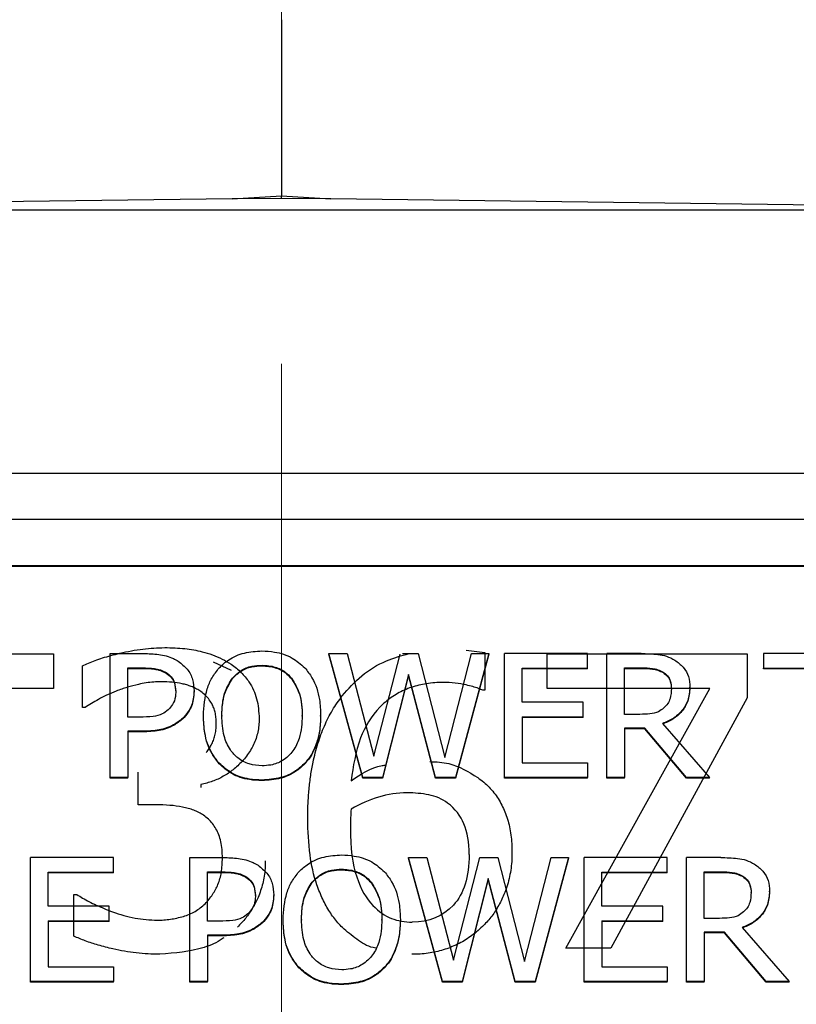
# Model space of a CAD drawing. Header units: inches. Extents: x 0.6 to 16.3, y 0.2 to 11.5.
# Tile 12 of 29: x 4.419 to 4.732, y 7.518 to 7.914. Entities that reach past the tile are written whole.
import ezdxf

# ---------------------------------------------------------------- set-up
doc = ezdxf.new("R2010")
doc.units = ezdxf.units.IN
doc.header["$MEASUREMENT"] = 0
doc.linetypes.add('CENTERX2', pattern=[0.8, 0.5, -0.1, 0.1, -0.1])
doc.styles.add('SLDTEXTSTYLE0', font='TXT', dxfattribs={"width": 0.75})
doc.dimstyles.new('SLDDIMSTYLE1', dxfattribs={"dimtxt": 0.137795, "dimasz": 0.14, "dimexe": 0, "dimexo": 0.0625, "dimgap": 0.034449, "dimtad": 0, "dimdec": 1, "dimlfac": 1.5, "dimrnd": 1e-09, "dimzin": 12, "dimdsep": 46, "dimtxsty": 'SLDTEXTSTYLE0', "dimblk1": 'CLOSED', "dimblk2": 'CLOSED', "dimsah": 1, "dimcen": 0.09, "dimadec": 0, "dimazin": 3, "dimtfac": 1, "dimtdec": 1, "dimtofl": 0, "dimtmove": 0, "dimatfit": 3, "dimldrblk": 'CLOSED', "dimfxl": 0, "dimfrac": 2, "dimtolj": 1, "dimtzin": 12, "dimarcsym": 0})

# ---------------------------------------------------------------- blocks, each defined once
blk = doc.blocks.new('_Closed')
at = {"color": 0, "linetype": 'ByBlock', "lineweight": -2}
for p, q in [((-1, 0.166667), (0, 0)), ((-1, 0.166667), (-1, -0.166667)), ((0, 0), (-1, -0.166667)), ((0, 0), (-1, 0))]:
    blk.add_line(p, q, dxfattribs=at)
blk = doc.blocks.new('_D_3')
at = {"color": 7, "linetype": 'Continuous', "lineweight": 0}
for p, q in [((2.25776, 10.61864), (2.21578, 10.61864)), ((2.21578, 10.61864), (2.21578, 10.39989)), ((2.56321, 10.61864), (2.60519, 10.61864)), ((2.60519, 10.61864), (2.60519, 10.39989)), ((1.06932, 7.87416), (1.06932, 10.45955)), ((4.52459, 10.31124), (4.52459, 10.45955)), ((1.06932, 10.42018), (2.09494, 10.42018)), ((4.52459, 10.42018), (2.72604, 10.42018)), ((2.21578, 10.39989), (2.25776, 10.39989)), ((2.60519, 10.39989), (2.56321, 10.39989))]:
    blk.add_line(p, q, dxfattribs=at)
at = {"color": 7, "linetype": 'Continuous', "lineweight": 18, "xscale": 0.14, "yscale": 0.14, "rotation": 180.0000000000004}
blk.add_blockref('_Closed', (1.06932, 10.42018), dxfattribs=at)
at = {"color": 7, "linetype": 'Continuous', "lineweight": 18, "xscale": 0.14, "yscale": 0.14}
blk.add_blockref('_Closed', (4.52459, 10.42018), dxfattribs=at)
at = {"color": 7, "linetype": 'Continuous', "lineweight": 18, "char_height": 0.137795, "attachment_point": 1, "style": 'SLDTEXTSTYLE0'}
for s, insert in [('132', (2.25776, 10.57752)), ('5.2', (2.28322, 10.37135))]:
    blk.add_mtext(s, dxfattribs=dict(at, insert=insert))

msp = doc.modelspace()

# ---------------------------------------------------------------- linework, layer by layer
at = {"color": 7, "linetype": 'CENTERX2', "lineweight": 18}
msp.add_line((4.52459, 4.07575), (4.52459, 10.27187), dxfattribs=at)
at = {"color": 7, "linetype": 'Continuous', "lineweight": 25}
for p, q in [((4.52459, 7.91399), (4.52459, 7.84316)), ((4.50473, 7.84194), (4.52459, 7.84316)), ((4.52459, 7.84316), (4.54446, 7.84194)), ((4.50473, 7.84194), (4.14278, 7.83741)), ((4.52459, 7.84219), (4.50473, 7.84194)), ((4.54446, 7.84194), (4.52459, 7.84219)), ((4.90641, 7.83741), (4.54446, 7.84194)), ((4.90641, 7.83741), (4.14278, 7.83741)), ((3.71042, 7.73172), (5.33709, 7.73172)), ((3.71042, 7.71329), (5.33709, 7.71329)), ((3.73042, 7.69461), (5.31709, 7.69461)), ((3.73042, 7.69438), (5.31709, 7.69438)), ((4.59882, 7.66056), (4.60625, 7.65972)), ((4.33105, 7.65914), (4.43288, 7.65914)), ((4.43288, 7.65914), (4.43288, 7.64515)), ((4.45574, 7.65926), (4.46914, 7.65926)), ((4.45574, 7.60946), (4.45574, 7.65926)), ((4.55727, 7.60946), (4.54365, 7.65926)), ((4.54365, 7.65926), (4.55096, 7.65926)), ((4.54365, 7.65902), (4.54365, 7.65926)), ((4.55727, 7.60923), (4.54365, 7.65902)), ((4.55096, 7.65926), (4.56167, 7.61798)), ((4.56167, 7.61798), (4.57223, 7.65895)), ((4.57321, 7.65926), (4.57952, 7.65926)), ((4.57952, 7.65926), (4.59024, 7.61749)), ((4.59024, 7.61749), (4.60092, 7.65926)), ((4.60788, 7.65926), (4.59448, 7.60946)), ((4.60788, 7.65902), (4.59448, 7.60923)), ((4.60092, 7.65926), (4.60788, 7.65926)), ((4.60625, 7.65972), (4.60625, 7.64448)), ((4.60788, 7.65902), (4.60788, 7.65926)), ((4.6476, 7.65926), (4.61423, 7.65926)), ((4.61423, 7.60946), (4.61423, 7.65926)), ((4.6314, 7.65914), (4.71177, 7.65914)), ((4.6314, 7.64525), (4.6314, 7.65914)), ((4.6476, 7.65336), (4.6476, 7.65926)), ((4.65538, 7.60946), (4.65538, 7.65926)), ((4.66912, 7.65926), (4.65538, 7.65926)), ((4.71177, 7.65914), (4.71177, 7.64142)), ((4.71835, 7.65926), (4.71835, 7.65336)), ((4.76122, 7.65926), (4.71835, 7.65926)), ((4.44458, 7.63758), (4.44458, 7.65435)), ((4.46283, 7.65353), (4.46871, 7.65353)), ((4.46283, 7.63367), (4.46283, 7.65353)), ((4.46283, 7.65329), (4.46871, 7.65329)), ((4.46871, 7.65353), (4.46871, 7.65329)), ((4.49713, 7.65589), (4.50432, 7.65254)), ((4.51677, 7.65457), (4.51677, 7.65434)), ((4.62132, 7.63973), (4.62132, 7.65336)), ((4.62132, 7.65336), (4.6476, 7.65336)), ((4.6476, 7.65313), (4.62132, 7.65313)), ((4.6476, 7.65313), (4.6476, 7.65336)), ((4.66246, 7.65353), (4.66951, 7.65353)), ((4.66246, 7.6348), (4.66246, 7.65353)), ((4.66246, 7.65329), (4.66951, 7.65329)), ((4.66951, 7.65353), (4.66951, 7.65329)), ((4.71835, 7.65336), (4.73624, 7.65336)), ((4.71835, 7.65313), (4.71835, 7.65336)), ((4.73624, 7.65313), (4.71835, 7.65313)), ((4.47822, 7.65163), (4.47822, 7.65139)), ((4.50493, 7.64941), (4.50493, 7.64917)), ((4.52857, 7.64941), (4.52857, 7.64917)), ((4.57568, 7.65078), (4.56513, 7.60946)), ((4.57568, 7.65054), (4.56513, 7.60923)), ((4.58653, 7.60946), (4.57568, 7.65078)), ((4.57568, 7.65054), (4.57568, 7.65078)), ((4.58653, 7.60923), (4.57568, 7.65054)), ((4.67798, 7.65183), (4.67798, 7.65159)), ((4.43288, 7.64515), (4.39038, 7.64515)), ((4.69678, 7.64525), (4.6314, 7.64525)), ((4.63889, 7.54089), (4.69678, 7.64525)), ((4.68135, 7.64498), (4.68135, 7.64521)), ((4.68874, 7.6455), (4.68874, 7.64574)), ((4.48945, 7.64401), (4.48945, 7.64425)), ((4.60625, 7.64448), (4.60553, 7.64448)), ((4.71177, 7.64142), (4.65696, 7.54089)), ((4.44561, 7.63758), (4.44458, 7.63758)), ((4.64582, 7.63973), (4.62132, 7.63973)), ((4.64582, 7.63384), (4.64582, 7.63973)), ((4.46767, 7.63367), (4.46283, 7.63367)), ((4.48479, 7.63295), (4.48479, 7.63319)), ((4.49317, 7.63412), (4.49317, 7.63436)), ((4.50056, 7.63436), (4.50056, 7.63412)), ((4.53293, 7.63412), (4.53293, 7.63436)), ((4.54032, 7.63412), (4.54032, 7.63436)), ((4.62132, 7.63384), (4.64582, 7.63384)), ((4.62132, 7.63384), (4.62132, 7.61536)), ((4.64582, 7.6336), (4.62132, 7.6336)), ((4.64582, 7.6336), (4.64582, 7.63384)), ((4.66869, 7.6348), (4.66246, 7.6348)), ((4.67059, 7.62928), (4.66246, 7.62928)), ((4.66246, 7.62928), (4.66246, 7.60946)), ((4.67059, 7.62904), (4.66246, 7.62904)), ((4.68744, 7.60946), (4.67059, 7.62928)), ((4.67059, 7.62904), (4.67059, 7.62928)), ((4.68744, 7.60923), (4.67059, 7.62904)), ((4.67768, 7.63113), (4.69665, 7.60946)), ((4.46884, 7.62803), (4.46283, 7.62803)), ((4.46283, 7.62803), (4.46283, 7.60946)), ((4.46884, 7.62779), (4.46283, 7.62779)), ((4.46884, 7.62779), (4.46884, 7.62803)), ((4.49952, 7.61496), (4.49952, 7.61519)), ((4.53393, 7.61496), (4.53393, 7.61519)), ((4.62132, 7.61536), (4.6476, 7.61536)), ((4.6476, 7.61536), (4.6476, 7.60946)), ((4.46283, 7.60946), (4.45574, 7.60946)), ((4.45574, 7.60923), (4.45574, 7.60946)), ((4.46283, 7.60923), (4.45574, 7.60923)), ((4.46283, 7.60923), (4.46283, 7.60946)), ((4.46696, 7.59848), (4.46696, 7.61161)), ((4.56513, 7.60946), (4.55727, 7.60946)), ((4.55727, 7.60923), (4.55727, 7.60946)), ((4.56513, 7.60923), (4.55727, 7.60923)), ((4.56513, 7.60923), (4.56513, 7.60946)), ((4.59448, 7.60946), (4.58653, 7.60946)), ((4.58653, 7.60923), (4.58653, 7.60946)), ((4.59448, 7.60923), (4.58653, 7.60923)), ((4.59448, 7.60923), (4.59448, 7.60946)), ((4.6476, 7.60946), (4.61423, 7.60946)), ((4.61423, 7.60923), (4.61423, 7.60946)), ((4.6476, 7.60923), (4.61423, 7.60923)), ((4.6476, 7.60923), (4.6476, 7.60946)), ((4.66246, 7.60946), (4.65538, 7.60946)), ((4.65538, 7.60923), (4.65538, 7.60946)), ((4.66246, 7.60923), (4.65538, 7.60923)), ((4.66246, 7.60923), (4.66246, 7.60946)), ((4.69665, 7.60946), (4.68744, 7.60946)), ((4.68744, 7.60923), (4.68744, 7.60946)), ((4.69665, 7.60923), (4.68744, 7.60923)), ((4.69665, 7.60923), (4.69665, 7.60946)), ((4.49221, 7.60663), (4.49221, 7.60548)), ((4.51673, 7.60818), (4.51673, 7.60842)), ((4.47414, 7.59848), (4.46696, 7.59848)), ((4.42372, 7.52749), (4.42372, 7.57728)), ((4.45708, 7.57728), (4.42372, 7.57728)), ((4.45708, 7.57138), (4.45708, 7.57728)), ((4.48777, 7.52749), (4.48777, 7.57728)), ((4.48777, 7.57728), (4.50117, 7.57728)), ((4.58929, 7.52749), (4.57568, 7.57728)), ((4.57568, 7.57728), (4.58298, 7.57728)), ((4.57568, 7.57704), (4.57568, 7.57728)), ((4.58929, 7.52725), (4.57568, 7.57704)), ((4.58298, 7.57728), (4.5937, 7.536)), ((4.5937, 7.536), (4.60433, 7.57728)), ((4.60433, 7.57728), (4.61155, 7.57728)), ((4.61155, 7.57728), (4.62227, 7.53551)), ((4.62227, 7.53551), (4.63294, 7.57728)), ((4.6399, 7.57728), (4.6265, 7.52749)), ((4.6399, 7.57704), (4.6265, 7.52725)), ((4.63294, 7.57728), (4.6399, 7.57728)), ((4.6399, 7.57704), (4.6399, 7.57728)), ((4.64626, 7.52749), (4.64626, 7.57728)), ((4.67962, 7.57728), (4.64626, 7.57728)), ((4.67962, 7.57138), (4.67962, 7.57728)), ((4.6874, 7.52749), (4.6874, 7.57728)), ((4.70115, 7.57728), (4.6874, 7.57728)), ((4.4308, 7.55775), (4.4308, 7.57138)), ((4.4308, 7.57138), (4.45708, 7.57138)), ((4.45708, 7.57115), (4.4308, 7.57115)), ((4.45708, 7.57115), (4.45708, 7.57138)), ((4.49486, 7.57155), (4.50073, 7.57155)), ((4.49486, 7.55169), (4.49486, 7.57155)), ((4.49486, 7.57131), (4.50073, 7.57131)), ((4.50073, 7.57155), (4.50073, 7.57131)), ((4.51024, 7.56965), (4.51024, 7.56941)), ((4.5488, 7.5726), (4.5488, 7.57236)), ((4.65334, 7.55775), (4.65334, 7.57138)), ((4.65334, 7.57138), (4.67962, 7.57138)), ((4.67962, 7.57115), (4.65334, 7.57115)), ((4.67962, 7.57115), (4.67962, 7.57138)), ((4.69449, 7.57155), (4.70153, 7.57155)), ((4.69449, 7.55282), (4.69449, 7.57155)), ((4.69449, 7.57131), (4.70153, 7.57131)), ((4.70153, 7.57155), (4.70153, 7.57131)), ((4.71001, 7.56985), (4.71001, 7.56961)), ((4.53695, 7.56743), (4.53695, 7.56719)), ((4.56059, 7.56743), (4.56059, 7.56719)), ((4.6077, 7.5688), (4.59716, 7.52749)), ((4.6077, 7.56856), (4.59716, 7.52725)), ((4.61855, 7.52749), (4.6077, 7.5688)), ((4.6077, 7.56856), (4.6077, 7.5688)), ((4.61855, 7.52725), (4.6077, 7.56856)), ((4.44109, 7.56245), (4.44232, 7.56245)), ((4.44109, 7.54568), (4.44109, 7.56245)), ((4.51409, 7.56183), (4.51409, 7.56206)), ((4.52148, 7.56203), (4.52148, 7.56227)), ((4.71338, 7.563), (4.71338, 7.56323)), ((4.72077, 7.56352), (4.72077, 7.56376)), ((4.45531, 7.55775), (4.4308, 7.55775)), ((4.45531, 7.55186), (4.45531, 7.55775)), ((4.67785, 7.55775), (4.65334, 7.55775)), ((4.67785, 7.55186), (4.67785, 7.55775)), ((4.4308, 7.55186), (4.45531, 7.55186)), ((4.4308, 7.55186), (4.4308, 7.53338)), ((4.45531, 7.55162), (4.4308, 7.55162)), ((4.45531, 7.55162), (4.45531, 7.55186)), ((4.4997, 7.55169), (4.49486, 7.55169)), ((4.51681, 7.55097), (4.51681, 7.55121)), ((4.5252, 7.55214), (4.5252, 7.55238)), ((4.53259, 7.55238), (4.53259, 7.55214)), ((4.56496, 7.55214), (4.56496, 7.55238)), ((4.65334, 7.55186), (4.67785, 7.55186)), ((4.65334, 7.55186), (4.65334, 7.53338)), ((4.67785, 7.55162), (4.65334, 7.55162)), ((4.67785, 7.55162), (4.67785, 7.55186)), ((4.70071, 7.55282), (4.69449, 7.55282)), ((4.50086, 7.54605), (4.49486, 7.54605)), ((4.49486, 7.54605), (4.49486, 7.52749)), ((4.50086, 7.54581), (4.49486, 7.54581)), ((4.50086, 7.54581), (4.50086, 7.54605)), ((4.70261, 7.5473), (4.69449, 7.5473)), ((4.69449, 7.5473), (4.69449, 7.52749)), ((4.70261, 7.54706), (4.69449, 7.54706)), ((4.70261, 7.54706), (4.70261, 7.5473)), ((4.71947, 7.52749), (4.70261, 7.5473)), ((4.71947, 7.52725), (4.70261, 7.54706)), ((4.7097, 7.54915), (4.72868, 7.52749)), ((4.65696, 7.54089), (4.63889, 7.54089)), ((4.4308, 7.53338), (4.45708, 7.53338)), ((4.45708, 7.53338), (4.45708, 7.52749)), ((4.53155, 7.53298), (4.53155, 7.53321)), ((4.56595, 7.53298), (4.56595, 7.53321)), ((4.65334, 7.53338), (4.67962, 7.53338)), ((4.67962, 7.53338), (4.67962, 7.52749)), ((4.45708, 7.52749), (4.42372, 7.52749)), ((4.42372, 7.52725), (4.42372, 7.52749)), ((4.45708, 7.52725), (4.42372, 7.52725)), ((4.45708, 7.52725), (4.45708, 7.52749)), ((4.49486, 7.52749), (4.48777, 7.52749)), ((4.48777, 7.52725), (4.48777, 7.52749)), ((4.49486, 7.52725), (4.48777, 7.52725)), ((4.49486, 7.52725), (4.49486, 7.52749)), ((4.54875, 7.5262), (4.54875, 7.52644)), ((4.59716, 7.52749), (4.58929, 7.52749)), ((4.58929, 7.52725), (4.58929, 7.52749)), ((4.59716, 7.52725), (4.58929, 7.52725)), ((4.59716, 7.52725), (4.59716, 7.52749)), ((4.6265, 7.52749), (4.61855, 7.52749)), ((4.61855, 7.52725), (4.61855, 7.52749)), ((4.6265, 7.52725), (4.61855, 7.52725)), ((4.6265, 7.52725), (4.6265, 7.52749)), ((4.67962, 7.52749), (4.64626, 7.52749)), ((4.64626, 7.52725), (4.64626, 7.52749)), ((4.67962, 7.52725), (4.64626, 7.52725)), ((4.67962, 7.52725), (4.67962, 7.52749)), ((4.69449, 7.52749), (4.6874, 7.52749)), ((4.6874, 7.52725), (4.6874, 7.52749)), ((4.69449, 7.52725), (4.6874, 7.52725)), ((4.69449, 7.52725), (4.69449, 7.52749)), ((4.71947, 7.52725), (4.71947, 7.52749)), ((4.72868, 7.52749), (4.71947, 7.52749)), ((4.72868, 7.52725), (4.71947, 7.52725)), ((4.72868, 7.52725), (4.72868, 7.52749))]:
    msp.add_line(p, q, dxfattribs=at)
msp.add_open_spline([(4.52459, 7.84219), (4.52459, 7.84251), (4.52459, 7.84283), (4.52459, 7.84316)], degree=3, dxfattribs=at)
for points, knots in [([(4.44458, 7.65435), (4.44537, 7.65473), (4.44702, 7.65551), (4.44973, 7.65654), (4.45274, 7.65755), (4.45607, 7.65851), (4.46143, 7.65986), (4.46863, 7.66128), (4.4747, 7.66152), (4.47763, 7.66164)], [0, 0, 0, 0, 0.0775, 0.162797, 0.256158, 0.357788, 0.467845, 0.74301, 1, 1, 1, 1]), ([(4.47763, 7.66164), (4.47902, 7.66162), (4.48172, 7.66158), (4.48563, 7.66127), (4.48926, 7.66077), (4.49299, 7.65999), (4.49681, 7.6588), (4.50074, 7.65712), (4.50313, 7.65566), (4.50432, 7.65493)], [0, 0, 0, 0, 0.148614, 0.287827, 0.418165, 0.540265, 0.695458, 0.848005, 1, 1, 1, 1]), ([(4.46914, 7.65926), (4.47117, 7.6592), (4.47524, 7.6591), (4.48005, 7.65794), (4.48245, 7.65653), (4.4831, 7.65615)], [0, 0, 0, 0, 0.418669, 0.840635, 1, 1, 1, 1]), ([(4.49957, 7.65357), (4.50077, 7.65468), (4.50364, 7.65732), (4.50964, 7.65985), (4.51435, 7.66015), (4.51673, 7.6603)], [0, 0, 0, 0, 0.264089, 0.628576, 1, 1, 1, 1]), ([(4.51673, 7.6603), (4.51842, 7.66023), (4.52261, 7.66003), (4.52884, 7.65797), (4.5323, 7.65498), (4.53393, 7.65357)], [0, 0, 0, 0, 0.265818, 0.65509, 1, 1, 1, 1]), ([(4.54897, 7.64228), (4.55146, 7.64507), (4.55648, 7.6507), (4.56589, 7.65651), (4.57276, 7.6584), (4.57586, 7.65926)], [0, 0, 0, 0, 0.35199, 0.708273, 1, 1, 1, 1]), ([(4.66912, 7.65926), (4.67138, 7.65922), (4.67483, 7.65917), (4.67948, 7.65833), (4.6816, 7.65721), (4.68269, 7.65663)], [0, 0, 0, 0, 0.483407, 0.735045, 1, 1, 1, 1]), ([(4.68269, 7.65663), (4.68389, 7.65575), (4.68631, 7.65398), (4.68848, 7.65003), (4.68865, 7.64717), (4.68874, 7.64574)], [0, 0, 0, 0, 0.332483, 0.66621, 1, 1, 1, 1]), ([(4.46871, 7.65353), (4.4703, 7.65349), (4.47272, 7.65343), (4.47597, 7.6528), (4.47746, 7.65202), (4.47822, 7.65163)], [0, 0, 0, 0, 0.483566, 0.736159, 1, 1, 1, 1]), ([(4.46871, 7.65329), (4.4703, 7.65325), (4.47272, 7.65319), (4.47597, 7.65256), (4.47746, 7.65179), (4.47822, 7.65139)], [0, 0, 0, 0, 0.483566, 0.736159, 1, 1, 1, 1]), ([(4.4831, 7.65615), (4.48437, 7.65516), (4.48692, 7.65319), (4.48916, 7.64888), (4.48936, 7.64579), (4.48945, 7.64425)], [0, 0, 0, 0, 0.332227, 0.665173, 1, 1, 1, 1]), ([(4.49317, 7.63436), (4.49341, 7.638), (4.49376, 7.64322), (4.49651, 7.64963), (4.49854, 7.65224), (4.49957, 7.65357)], [0, 0, 0, 0, 0.529171, 0.760302, 1, 1, 1, 1]), ([(4.50432, 7.65493), (4.50503, 7.65442), (4.50645, 7.65341), (4.50835, 7.6517), (4.51004, 7.64987), (4.51253, 7.64654), (4.51511, 7.64095), (4.51544, 7.63578), (4.51561, 7.63308)], [0, 0, 0, 0, 0.099762, 0.197019, 0.292651, 0.387587, 0.679397, 1, 1, 1, 1]), ([(4.50493, 7.64941), (4.50599, 7.6505), (4.50811, 7.65269), (4.51244, 7.65436), (4.51539, 7.65451), (4.51677, 7.65457)], [0, 0, 0, 0, 0.346115, 0.694283, 1, 1, 1, 1]), ([(4.50493, 7.64917), (4.50599, 7.65026), (4.50811, 7.65245), (4.51244, 7.65412), (4.51539, 7.65427), (4.51677, 7.65434)], [0, 0, 0, 0, 0.346115, 0.694283, 1, 1, 1, 1]), ([(4.51677, 7.65457), (4.51856, 7.65444), (4.52187, 7.6542), (4.52597, 7.65216), (4.52777, 7.65026), (4.52857, 7.64941)], [0, 0, 0, 0, 0.397274, 0.731601, 1, 1, 1, 1]), ([(4.51677, 7.65434), (4.51856, 7.6542), (4.52187, 7.65396), (4.52597, 7.65192), (4.52777, 7.65002), (4.52857, 7.64917)], [0, 0, 0, 0, 0.397274, 0.731601, 1, 1, 1, 1]), ([(4.53393, 7.65357), (4.53496, 7.65224), (4.53791, 7.64845), (4.54001, 7.64169), (4.54023, 7.63651), (4.54032, 7.63436)], [0, 0, 0, 0, 0.239033, 0.684846, 1, 1, 1, 1]), ([(4.66951, 7.65353), (4.67092, 7.65349), (4.67308, 7.65344), (4.67597, 7.65286), (4.6773, 7.65218), (4.67798, 7.65183)], [0, 0, 0, 0, 0.483708, 0.736482, 1, 1, 1, 1]), ([(4.66951, 7.65329), (4.67092, 7.65325), (4.67308, 7.6532), (4.67597, 7.65262), (4.6773, 7.65194), (4.67798, 7.65159)], [0, 0, 0, 0, 0.483708, 0.736482, 1, 1, 1, 1]), ([(4.47822, 7.65163), (4.47894, 7.65109), (4.48038, 7.65), (4.48182, 7.64731), (4.48198, 7.64525), (4.48206, 7.64404)], [0, 0, 0, 0, 0.294213, 0.588988, 1, 1, 1, 1]), ([(4.47822, 7.65139), (4.47894, 7.65085), (4.48038, 7.64977), (4.48182, 7.64707), (4.48198, 7.64501), (4.48206, 7.6438)], [0, 0, 0, 0, 0.294213, 0.588988, 1, 1, 1, 1]), ([(4.50056, 7.63436), (4.50065, 7.63631), (4.50079, 7.63961), (4.50201, 7.64482), (4.50384, 7.6477), (4.50493, 7.64941)], [0, 0, 0, 0, 0.3698303, 0.6253826, 1, 1, 1, 1]), ([(4.50056, 7.63412), (4.50065, 7.63607), (4.50079, 7.63937), (4.50201, 7.64458), (4.50384, 7.64746), (4.50493, 7.64917)], [0, 0, 0, 0, 0.36983, 0.625383, 1, 1, 1, 1]), ([(4.52857, 7.64941), (4.52979, 7.6474), (4.5318, 7.64409), (4.53278, 7.63884), (4.53288, 7.63586), (4.53293, 7.63436)], [0, 0, 0, 0, 0.434799, 0.714382, 1, 1, 1, 1]), ([(4.52857, 7.64917), (4.52979, 7.64716), (4.5318, 7.64385), (4.53278, 7.6386), (4.53288, 7.63563), (4.53293, 7.63412)], [0, 0, 0, 0, 0.434799, 0.714382, 1, 1, 1, 1]), ([(4.67798, 7.65183), (4.67862, 7.65135), (4.67989, 7.65039), (4.68113, 7.64803), (4.68127, 7.64624), (4.68135, 7.64521)], [0, 0, 0, 0, 0.298018, 0.596766, 1, 1, 1, 1]), ([(4.67798, 7.65159), (4.67862, 7.65111), (4.67989, 7.65015), (4.68113, 7.64779), (4.68127, 7.646), (4.68135, 7.64498)], [0, 0, 0, 0, 0.2980179, 0.5967661, 1, 1, 1, 1]), ([(4.4763, 7.64793), (4.47527, 7.64791), (4.47321, 7.64786), (4.47014, 7.6475), (4.4666, 7.64681), (4.46257, 7.64574), (4.45962, 7.64471), (4.45813, 7.64419)], [0, 0, 0, 0, 0.165042, 0.329935, 0.495726, 0.744623, 1, 1, 1, 1]), ([(4.49169, 7.64429), (4.49115, 7.64461), (4.49007, 7.64525), (4.48833, 7.64603), (4.48651, 7.64667), (4.48395, 7.6473), (4.48053, 7.64782), (4.47774, 7.64789), (4.4763, 7.64793)], [0, 0, 0, 0, 0.11939, 0.23858, 0.358613, 0.480513, 0.73122, 1, 1, 1, 1]), ([(4.58962, 7.64764), (4.58847, 7.64762), (4.58622, 7.64758), (4.58292, 7.6472), (4.57977, 7.64658), (4.57677, 7.64572), (4.57392, 7.64461), (4.57123, 7.64325), (4.56868, 7.64164), (4.56629, 7.63979), (4.56121, 7.63503), (4.55496, 7.62455), (4.55341, 7.61398), (4.55256, 7.60816)], [0, 0, 0, 0, 0.0549427, 0.1078158, 0.1589953, 0.2088958, 0.2579641, 0.3066701, 0.355494, 0.4049125, 0.4553858, 0.7001723, 1, 1, 1, 1]), ([(4.60553, 7.64448), (4.60493, 7.64474), (4.60362, 7.64532), (4.60138, 7.64601), (4.5983, 7.64681), (4.59433, 7.64751), (4.59123, 7.6476), (4.58962, 7.64764)], [0, 0, 0, 0, 0.1207019, 0.2642833, 0.4315226, 0.7063611, 1, 1, 1, 1]), ([(4.68874, 7.64574), (4.6886, 7.64391), (4.68834, 7.64053), (4.68573, 7.63618), (4.68213, 7.63299), (4.67915, 7.63175), (4.67768, 7.63113)], [0, 0, 0, 0, 0.284906, 0.524908, 0.763987, 1, 1, 1, 1]), ([(4.68874, 7.6455), (4.6886, 7.64367), (4.68834, 7.64029), (4.68573, 7.63594), (4.68213, 7.63275), (4.67915, 7.63151), (4.67768, 7.63089)], [0, 0, 0, 0, 0.284906, 0.524908, 0.763987, 1, 1, 1, 1]), ([(4.68135, 7.64521), (4.68126, 7.64383), (4.68113, 7.64174), (4.67994, 7.63906), (4.67888, 7.63796), (4.67833, 7.63739)], [0, 0, 0, 0, 0.481916, 0.732223, 1, 1, 1, 1]), ([(4.45813, 7.64419), (4.45684, 7.64366), (4.4544, 7.64265), (4.4511, 7.64093), (4.44823, 7.63924), (4.44646, 7.63812), (4.44561, 7.63758)], [0, 0, 0, 0, 0.293673, 0.554514, 0.78538, 1, 1, 1, 1]), ([(4.48206, 7.64404), (4.48204, 7.64334), (4.48197, 7.64154), (4.4811, 7.63886), (4.47968, 7.63734), (4.47904, 7.63666)], [0, 0, 0, 0, 0.261236, 0.66725, 1, 1, 1, 1]), ([(4.48945, 7.64425), (4.48939, 7.64317), (4.48921, 7.64027), (4.48768, 7.63632), (4.48559, 7.63406), (4.48479, 7.63319)], [0, 0, 0, 0, 0.266723, 0.716133, 1, 1, 1, 1]), ([(4.48945, 7.64401), (4.48939, 7.64293), (4.48921, 7.64003), (4.48768, 7.63608), (4.48559, 7.63382), (4.48479, 7.63295)], [0, 0, 0, 0, 0.266723, 0.716133, 1, 1, 1, 1]), ([(4.49837, 7.63145), (4.49834, 7.63218), (4.4983, 7.63358), (4.49794, 7.63561), (4.49737, 7.63747), (4.49648, 7.63933), (4.49524, 7.64115), (4.49363, 7.6429), (4.49234, 7.64383), (4.49169, 7.64429)], [0, 0, 0, 0, 0.146589, 0.283666, 0.413047, 0.536883, 0.694017, 0.847089, 1, 1, 1, 1]), ([(4.53511, 7.59283), (4.53514, 7.59485), (4.53519, 7.59881), (4.5356, 7.60462), (4.53627, 7.6102), (4.53737, 7.61638), (4.53907, 7.62307), (4.54168, 7.63008), (4.54488, 7.63653), (4.54762, 7.64038), (4.54897, 7.64228)], [0, 0, 0, 0, 0.116578, 0.228698, 0.336599, 0.440546, 0.590685, 0.732922, 0.86878, 1, 1, 1, 1]), ([(4.67833, 7.63739), (4.6776, 7.63683), (4.67596, 7.63558), (4.6725, 7.63493), (4.67001, 7.63485), (4.66869, 7.6348)], [0, 0, 0, 0, 0.269382, 0.612222, 1, 1, 1, 1]), ([(4.47904, 7.63666), (4.47826, 7.63605), (4.4765, 7.63465), (4.47244, 7.63379), (4.46942, 7.63372), (4.46767, 7.63367)], [0, 0, 0, 0, 0.249264, 0.564905, 1, 1, 1, 1]), ([(4.48479, 7.63319), (4.48362, 7.63227), (4.48087, 7.63009), (4.47528, 7.62824), (4.47102, 7.6281), (4.46884, 7.62803)], [0, 0, 0, 0, 0.262955, 0.622882, 1, 1, 1, 1]), ([(4.48479, 7.63295), (4.48362, 7.63203), (4.48087, 7.62985), (4.47528, 7.628), (4.47102, 7.62786), (4.46884, 7.62779)], [0, 0, 0, 0, 0.262955, 0.622882, 1, 1, 1, 1]), ([(4.51561, 7.63308), (4.51558, 7.63216), (4.51553, 7.63035), (4.51509, 7.62769), (4.51439, 7.62513), (4.5134, 7.62266), (4.51213, 7.6203), (4.51058, 7.61803), (4.50832, 7.61538), (4.50527, 7.61253), (4.50126, 7.60983), (4.4969, 7.60778), (4.49378, 7.60701), (4.49221, 7.60663)], [0, 0, 0, 0, 0.074176, 0.146406, 0.217442, 0.288071, 0.359094, 0.431301, 0.505441, 0.633509, 0.756431, 0.87746, 1, 1, 1, 1]), ([(4.49952, 7.61519), (4.49851, 7.61648), (4.49564, 7.62012), (4.49352, 7.62684), (4.49328, 7.63206), (4.49317, 7.63436)], [0, 0, 0, 0, 0.2332878, 0.6615495, 1, 1, 1, 1]), ([(4.49952, 7.61496), (4.49851, 7.61624), (4.49564, 7.61988), (4.49352, 7.6266), (4.49328, 7.63182), (4.49317, 7.63412)], [0, 0, 0, 0, 0.233288, 0.66155, 1, 1, 1, 1]), ([(4.51677, 7.61415), (4.51502, 7.61427), (4.51152, 7.61452), (4.50705, 7.61697), (4.50348, 7.62088), (4.50094, 7.62678), (4.5007, 7.63159), (4.50056, 7.63436)], [0, 0, 0, 0, 0.170944, 0.343111, 0.49388, 0.708299, 1, 1, 1, 1]), ([(4.53293, 7.63436), (4.53276, 7.63124), (4.5325, 7.62627), (4.52948, 7.61997), (4.52544, 7.61613), (4.52083, 7.61434), (4.51795, 7.6142), (4.51677, 7.61415)], [0, 0, 0, 0, 0.327834, 0.521288, 0.71629, 0.883753, 1, 1, 1, 1]), ([(4.54032, 7.63436), (4.54024, 7.63224), (4.54009, 7.62841), (4.53851, 7.62224), (4.53633, 7.61788), (4.53427, 7.61558), (4.53393, 7.61519)], [0, 0, 0, 0, 0.309505, 0.560936, 0.927066, 1, 1, 1, 1]), ([(4.54032, 7.63412), (4.54024, 7.63201), (4.54009, 7.62817), (4.53851, 7.622), (4.53633, 7.61764), (4.53427, 7.61534), (4.53393, 7.61496)], [0, 0, 0, 0, 0.309505, 0.560936, 0.927066, 1, 1, 1, 1]), ([(4.49432, 7.61951), (4.49475, 7.62005), (4.49561, 7.62112), (4.49661, 7.62291), (4.4974, 7.62484), (4.49796, 7.62692), (4.4983, 7.62914), (4.49835, 7.63066), (4.49837, 7.63145)], [0, 0, 0, 0, 0.156257, 0.313558, 0.474382, 0.64105, 0.815649, 1, 1, 1, 1]), ([(4.51673, 7.60842), (4.51503, 7.60849), (4.51084, 7.60868), (4.50458, 7.61072), (4.50114, 7.61376), (4.49952, 7.61519)], [0, 0, 0, 0, 0.265205, 0.65497, 1, 1, 1, 1]), ([(4.51673, 7.60818), (4.51503, 7.60825), (4.51084, 7.60844), (4.50458, 7.61048), (4.50114, 7.61352), (4.49952, 7.61496)], [0, 0, 0, 0, 0.265205, 0.65497, 1, 1, 1, 1]), ([(4.53393, 7.61519), (4.53276, 7.6141), (4.53, 7.61154), (4.52403, 7.60891), (4.51926, 7.60859), (4.51673, 7.60842)], [0, 0, 0, 0, 0.257077, 0.605802, 1, 1, 1, 1]), ([(4.53393, 7.61496), (4.53276, 7.61387), (4.53, 7.6113), (4.52403, 7.60867), (4.51926, 7.60835), (4.51673, 7.60818)], [0, 0, 0, 0, 0.257077, 0.605802, 1, 1, 1, 1]), ([(4.55256, 7.60816), (4.55649, 7.61077), (4.56092, 7.61372), (4.56615, 7.61444), (4.56674, 7.61452)], [0, 0, 0, 0, 0.887153, 1, 1, 1, 1]), ([(4.58419, 7.61584), (4.5868, 7.61572), (4.59383, 7.6154), (4.59975, 7.61172), (4.60348, 7.60941)], [0, 0, 0, 0, 0.3719647, 1, 1, 1, 1]), ([(4.60348, 7.60941), (4.60429, 7.60881), (4.60589, 7.60762), (4.60805, 7.60557), (4.61, 7.60336), (4.61171, 7.60097), (4.61319, 7.59839), (4.61444, 7.59563), (4.61546, 7.5927), (4.61626, 7.58958), (4.61682, 7.58629), (4.61717, 7.58281), (4.61721, 7.58044), (4.61723, 7.57922)], [0, 0, 0, 0, 0.084833, 0.168632, 0.252186, 0.336291, 0.421728, 0.509241, 0.599523, 0.693207, 0.790858, 0.892977, 1, 1, 1, 1]), ([(4.57515, 7.60328), (4.57118, 7.60328), (4.56733, 7.60272), (4.55987, 7.60048), (4.55619, 7.59887), (4.55256, 7.59676)], [0, 0, 0, 0, 1, 1, 2, 2, 2, 2]), ([(4.59136, 7.59915), (4.58911, 7.60082), (4.58657, 7.60192), (4.58096, 7.603), (4.57809, 7.60328), (4.57515, 7.60328)], [0, 0, 0, 0, 1, 1, 2, 2, 2, 2]), ([(4.49323, 7.59427), (4.49261, 7.59465), (4.49136, 7.59542), (4.4893, 7.59633), (4.48709, 7.59707), (4.4839, 7.59779), (4.47957, 7.59836), (4.47601, 7.59844), (4.47414, 7.59848)], [0, 0, 0, 0, 0.1118898, 0.2256382, 0.3425627, 0.4638772, 0.7194375, 1, 1, 1, 1]), ([(4.59999, 7.57855), (4.59999, 7.58341), (4.5993, 7.58748), (4.59657, 7.59406), (4.59438, 7.59685), (4.59136, 7.59915)], [0, 0, 0, 0, 1, 1, 2, 2, 2, 2]), ([(4.50083, 7.57711), (4.5008, 7.57826), (4.50075, 7.58044), (4.50025, 7.58356), (4.49945, 7.58636), (4.49832, 7.58883), (4.49689, 7.59095), (4.49523, 7.5928), (4.4939, 7.59378), (4.49323, 7.59427)], [0, 0, 0, 0, 0.177461, 0.339704, 0.488732, 0.62712, 0.754607, 0.877902, 1, 1, 1, 1]), ([(4.55256, 7.59676), (4.5525, 7.59561), (4.55243, 7.59449), (4.55229, 7.59232), (4.55226, 7.59095), (4.55226, 7.58928)], [0, 0, 0, 0, 1, 1, 2, 2, 2, 2]), ([(4.54907, 7.54913), (4.54846, 7.54977), (4.54721, 7.55105), (4.54551, 7.55317), (4.54392, 7.55545), (4.54246, 7.55792), (4.54111, 7.56056), (4.53988, 7.56338), (4.53771, 7.5692), (4.53552, 7.57905), (4.53526, 7.58799), (4.53511, 7.59283)], [0, 0, 0, 0, 0.055039, 0.111533, 0.169787, 0.230082, 0.292669, 0.357774, 0.425597, 0.688854, 1, 1, 1, 1]), ([(4.55226, 7.58928), (4.55226, 7.58111), (4.55311, 7.57451), (4.55653, 7.56448), (4.55869, 7.56066), (4.56129, 7.55804)], [0, 0, 0, 0, 1, 1, 2, 2, 2, 2]), ([(4.53159, 7.57159), (4.5328, 7.5727), (4.53566, 7.57534), (4.54167, 7.57787), (4.54638, 7.57817), (4.54875, 7.57833)], [0, 0, 0, 0, 0.264089, 0.628576, 1, 1, 1, 1]), ([(4.54875, 7.57833), (4.55045, 7.57825), (4.55463, 7.57805), (4.56086, 7.576), (4.56433, 7.573), (4.56595, 7.57159)], [0, 0, 0, 0, 0.265818, 0.65509, 1, 1, 1, 1]), ([(4.59999, 7.57855), (4.59999, 7.56948), (4.59788, 7.56268), (4.58947, 7.5536), (4.58394, 7.55134), (4.5771, 7.55134)], [0, 0, 0, 0, 1, 1, 2, 2, 2, 2]), ([(4.61723, 7.57922), (4.61721, 7.57803), (4.61716, 7.57566), (4.61676, 7.57218), (4.61612, 7.56881), (4.61521, 7.56554), (4.6138, 7.56175), (4.61175, 7.55759), (4.60888, 7.55321), (4.60649, 7.55073), (4.60532, 7.54952)], [0, 0, 0, 0, 0.110455, 0.217985, 0.323143, 0.426522, 0.528747, 0.693176, 0.849307, 1, 1, 1, 1]), ([(4.49385, 7.55871), (4.49439, 7.55931), (4.49547, 7.56049), (4.49686, 7.56241), (4.49806, 7.5644), (4.49947, 7.56727), (4.50064, 7.57154), (4.50076, 7.57515), (4.50083, 7.57711)], [0, 0, 0, 0, 0.117405, 0.232528, 0.346233, 0.459418, 0.705483, 1, 1, 1, 1]), ([(4.50117, 7.57728), (4.5032, 7.57722), (4.50727, 7.57712), (4.51208, 7.57596), (4.51447, 7.57455), (4.51513, 7.57417)], [0, 0, 0, 0, 0.418669, 0.840635, 1, 1, 1, 1]), ([(4.51807, 7.57596), (4.51805, 7.57492), (4.51801, 7.57285), (4.51765, 7.56981), (4.51706, 7.56685), (4.51624, 7.564), (4.51496, 7.56065), (4.51303, 7.5569), (4.51028, 7.55287), (4.50802, 7.55051), (4.50689, 7.54932)], [0, 0, 0, 0, 0.106935, 0.211114, 0.313112, 0.413538, 0.513033, 0.676291, 0.837723, 1, 1, 1, 1]), ([(4.51513, 7.57417), (4.5164, 7.57318), (4.51895, 7.57121), (4.52119, 7.5669), (4.52138, 7.56382), (4.52148, 7.56227)], [0, 0, 0, 0, 0.332227, 0.665173, 1, 1, 1, 1]), ([(4.70115, 7.57728), (4.70341, 7.57724), (4.70685, 7.57719), (4.71151, 7.57635), (4.71363, 7.57523), (4.71472, 7.57465)], [0, 0, 0, 0, 0.483407, 0.735045, 1, 1, 1, 1]), ([(4.71472, 7.57465), (4.71592, 7.57377), (4.71833, 7.572), (4.7205, 7.56805), (4.72068, 7.56519), (4.72077, 7.56376)], [0, 0, 0, 0, 0.332483, 0.66621, 1, 1, 1, 1]), ([(4.50073, 7.57155), (4.50232, 7.57151), (4.50474, 7.57145), (4.50799, 7.57082), (4.50948, 7.57005), (4.51024, 7.56965)], [0, 0, 0, 0, 0.483566, 0.736159, 1, 1, 1, 1]), ([(4.50073, 7.57131), (4.50232, 7.57127), (4.50474, 7.57121), (4.50799, 7.57058), (4.50948, 7.56981), (4.51024, 7.56941)], [0, 0, 0, 0, 0.483566, 0.736159, 1, 1, 1, 1]), ([(4.51024, 7.56965), (4.51096, 7.56911), (4.51241, 7.56803), (4.51385, 7.56533), (4.514, 7.56327), (4.51409, 7.56206)], [0, 0, 0, 0, 0.294213, 0.588988, 1, 1, 1, 1]), ([(4.5252, 7.55238), (4.52544, 7.55602), (4.52578, 7.56124), (4.52854, 7.56765), (4.53056, 7.57026), (4.53159, 7.57159)], [0, 0, 0, 0, 0.529171, 0.760302, 1, 1, 1, 1]), ([(4.53695, 7.56743), (4.53801, 7.56852), (4.54013, 7.57071), (4.54446, 7.57238), (4.54741, 7.57253), (4.5488, 7.5726)], [0, 0, 0, 0, 0.346115, 0.694283, 1, 1, 1, 1]), ([(4.53695, 7.56719), (4.53801, 7.56828), (4.54013, 7.57047), (4.54446, 7.57214), (4.54741, 7.57229), (4.5488, 7.57236)], [0, 0, 0, 0, 0.346115, 0.694283, 1, 1, 1, 1]), ([(4.5488, 7.5726), (4.55059, 7.57246), (4.55389, 7.57222), (4.558, 7.57018), (4.55979, 7.56828), (4.56059, 7.56743)], [0, 0, 0, 0, 0.397274, 0.731601, 1, 1, 1, 1]), ([(4.5488, 7.57236), (4.55059, 7.57222), (4.55389, 7.57198), (4.558, 7.56994), (4.55979, 7.56804), (4.56059, 7.56719)], [0, 0, 0, 0, 0.397274, 0.731601, 1, 1, 1, 1]), ([(4.56595, 7.57159), (4.56698, 7.57026), (4.56994, 7.56647), (4.57203, 7.55972), (4.57226, 7.55453), (4.57235, 7.55238)], [0, 0, 0, 0, 0.239033, 0.684846, 1, 1, 1, 1]), ([(4.70153, 7.57155), (4.70295, 7.57151), (4.70511, 7.57146), (4.708, 7.57088), (4.70933, 7.5702), (4.71001, 7.56985)], [0, 0, 0, 0, 0.483708, 0.736482, 1, 1, 1, 1]), ([(4.70153, 7.57131), (4.70295, 7.57127), (4.70511, 7.57122), (4.708, 7.57064), (4.70933, 7.56996), (4.71001, 7.56961)], [0, 0, 0, 0, 0.483708, 0.736482, 1, 1, 1, 1]), ([(4.71001, 7.56985), (4.71064, 7.56937), (4.71192, 7.56841), (4.71316, 7.56605), (4.7133, 7.56426), (4.71338, 7.56323)], [0, 0, 0, 0, 0.298018, 0.596766, 1, 1, 1, 1]), ([(4.71001, 7.56961), (4.71064, 7.56913), (4.71192, 7.56817), (4.71316, 7.56581), (4.7133, 7.56402), (4.71338, 7.563)], [0, 0, 0, 0, 0.298018, 0.596766, 1, 1, 1, 1]), ([(4.51024, 7.56941), (4.51096, 7.56887), (4.51241, 7.56779), (4.51385, 7.56509), (4.514, 7.56303), (4.51409, 7.56183)], [0, 0, 0, 0, 0.294213, 0.588988, 1, 1, 1, 1]), ([(4.53259, 7.55238), (4.53267, 7.55433), (4.53281, 7.55763), (4.53403, 7.56284), (4.53586, 7.56572), (4.53695, 7.56743)], [0, 0, 0, 0, 0.3698303, 0.6253826, 1, 1, 1, 1]), ([(4.53259, 7.55214), (4.53267, 7.55409), (4.53281, 7.55739), (4.53403, 7.5626), (4.53586, 7.56548), (4.53695, 7.56719)], [0, 0, 0, 0, 0.36983, 0.625383, 1, 1, 1, 1]), ([(4.56059, 7.56743), (4.56182, 7.56542), (4.56383, 7.56211), (4.56481, 7.55686), (4.56491, 7.55388), (4.56496, 7.55238)], [0, 0, 0, 0, 0.434799, 0.714382, 1, 1, 1, 1]), ([(4.56059, 7.56719), (4.56182, 7.56518), (4.56383, 7.56188), (4.56481, 7.55662), (4.56491, 7.55365), (4.56496, 7.55214)], [0, 0, 0, 0, 0.4347987, 0.7143824, 1, 1, 1, 1]), ([(4.44232, 7.56245), (4.44308, 7.56196), (4.44465, 7.56094), (4.44725, 7.55953), (4.45013, 7.55813), (4.4533, 7.55676), (4.45841, 7.55475), (4.4655, 7.5526), (4.47165, 7.55227), (4.47465, 7.5521)], [0, 0, 0, 0, 0.079737, 0.166239, 0.25979, 0.360612, 0.468884, 0.739975, 1, 1, 1, 1]), ([(4.51409, 7.56206), (4.51406, 7.56136), (4.51399, 7.55956), (4.51312, 7.55688), (4.5117, 7.55536), (4.51106, 7.55468)], [0, 0, 0, 0, 0.261236, 0.66725, 1, 1, 1, 1]), ([(4.52148, 7.56227), (4.52141, 7.56119), (4.52124, 7.55829), (4.51971, 7.55434), (4.51762, 7.55208), (4.51681, 7.55121)], [0, 0, 0, 0, 0.266723, 0.716133, 1, 1, 1, 1]), ([(4.52148, 7.56203), (4.52141, 7.56095), (4.52124, 7.55805), (4.51971, 7.5541), (4.51762, 7.55184), (4.51681, 7.55097)], [0, 0, 0, 0, 0.266723, 0.716133, 1, 1, 1, 1]), ([(4.72077, 7.56376), (4.72063, 7.56193), (4.72037, 7.55855), (4.71776, 7.5542), (4.71416, 7.55101), (4.71118, 7.54977), (4.7097, 7.54915)], [0, 0, 0, 0, 0.284906, 0.524908, 0.763987, 1, 1, 1, 1]), ([(4.72077, 7.56352), (4.72063, 7.56169), (4.72037, 7.55832), (4.71776, 7.55396), (4.71416, 7.55077), (4.71118, 7.54953), (4.7097, 7.54891)], [0, 0, 0, 0, 0.284906, 0.524908, 0.763987, 1, 1, 1, 1]), ([(4.71338, 7.56323), (4.71329, 7.56185), (4.71316, 7.55976), (4.71197, 7.55708), (4.7109, 7.55598), (4.71035, 7.55541)], [0, 0, 0, 0, 0.481916, 0.732223, 1, 1, 1, 1]), ([(4.47465, 7.5521), (4.47553, 7.55212), (4.47729, 7.55217), (4.47992, 7.55247), (4.48254, 7.55295), (4.48595, 7.5538), (4.49004, 7.55541), (4.49259, 7.55762), (4.49385, 7.55871)], [0, 0, 0, 0, 0.125248, 0.250896, 0.377667, 0.506261, 0.755293, 1, 1, 1, 1]), ([(4.56129, 7.55804), (4.56368, 7.55555), (4.56618, 7.55381), (4.57138, 7.55183), (4.57415, 7.55134), (4.5771, 7.55134)], [0, 0, 0, 0, 1, 1, 2, 2, 2, 2]), ([(4.51106, 7.55468), (4.51029, 7.55407), (4.50853, 7.55267), (4.50447, 7.55181), (4.50145, 7.55174), (4.4997, 7.55169)], [0, 0, 0, 0, 0.249264, 0.564905, 1, 1, 1, 1]), ([(4.71035, 7.55541), (4.70963, 7.55486), (4.70798, 7.5536), (4.70452, 7.55296), (4.70203, 7.55287), (4.70071, 7.55282)], [0, 0, 0, 0, 0.269382, 0.612222, 1, 1, 1, 1]), ([(4.51681, 7.55121), (4.51565, 7.55029), (4.5129, 7.54811), (4.5073, 7.54626), (4.50304, 7.54612), (4.50086, 7.54605)], [0, 0, 0, 0, 0.262955, 0.622882, 1, 1, 1, 1]), ([(4.51681, 7.55097), (4.51565, 7.55005), (4.5129, 7.54787), (4.5073, 7.54602), (4.50304, 7.54588), (4.50086, 7.54581)], [0, 0, 0, 0, 0.262955, 0.622882, 1, 1, 1, 1]), ([(4.53155, 7.53321), (4.53054, 7.5345), (4.52766, 7.53814), (4.52555, 7.54486), (4.5253, 7.55008), (4.5252, 7.55238)], [0, 0, 0, 0, 0.233288, 0.66155, 1, 1, 1, 1]), ([(4.53155, 7.53298), (4.53054, 7.53426), (4.52766, 7.5379), (4.52555, 7.54463), (4.5253, 7.54984), (4.5252, 7.55214)], [0, 0, 0, 0, 0.233288, 0.66155, 1, 1, 1, 1]), ([(4.5488, 7.53217), (4.54705, 7.53229), (4.54355, 7.53254), (4.53908, 7.535), (4.5355, 7.5389), (4.53296, 7.5448), (4.53272, 7.54961), (4.53259, 7.55238)], [0, 0, 0, 0, 0.170944, 0.343111, 0.49388, 0.708299, 1, 1, 1, 1]), ([(4.56496, 7.55238), (4.56479, 7.54926), (4.56452, 7.54429), (4.5615, 7.538), (4.55746, 7.53415), (4.55285, 7.53236), (4.54997, 7.53222), (4.5488, 7.53217)], [0, 0, 0, 0, 0.327834, 0.521288, 0.71629, 0.883753, 1, 1, 1, 1]), ([(4.57235, 7.55238), (4.57227, 7.55027), (4.57211, 7.54643), (4.57054, 7.54026), (4.56835, 7.5359), (4.5663, 7.5336), (4.56595, 7.53321)], [0, 0, 0, 0, 0.309505, 0.560936, 0.927066, 1, 1, 1, 1]), ([(4.57235, 7.55214), (4.57227, 7.55003), (4.57211, 7.54619), (4.57054, 7.54002), (4.56835, 7.53566), (4.5663, 7.53336), (4.56595, 7.53298)], [0, 0, 0, 0, 0.309505, 0.560936, 0.927066, 1, 1, 1, 1]), ([(4.56256, 7.54089), (4.56217, 7.54095), (4.55931, 7.54138), (4.55462, 7.54437), (4.55093, 7.54753), (4.54907, 7.54913)], [0, 0, 0, 0, 0.072496, 0.531661, 1, 1, 1, 1]), ([(4.60532, 7.54952), (4.60455, 7.5488), (4.60303, 7.54739), (4.60055, 7.5455), (4.59798, 7.54382), (4.5953, 7.54237), (4.59251, 7.54114), (4.58961, 7.54014), (4.58661, 7.53936), (4.5835, 7.53881), (4.58028, 7.53846), (4.5781, 7.53842), (4.57699, 7.5384)], [0, 0, 0, 0, 0.103173, 0.203873, 0.302727, 0.400398, 0.497573, 0.594951, 0.693224, 0.793067, 0.895125, 1, 1, 1, 1]), ([(4.47568, 7.5384), (4.47409, 7.53843), (4.47092, 7.53848), (4.46617, 7.5389), (4.46146, 7.53957), (4.45635, 7.54061), (4.45107, 7.54198), (4.4458, 7.54365), (4.44261, 7.54503), (4.44109, 7.54568)], [0, 0, 0, 0, 0.133332, 0.26639, 0.399665, 0.533645, 0.70455, 0.859729, 1, 1, 1, 1]), ([(4.50135, 7.54506), (4.50116, 7.54491), (4.49888, 7.54312), (4.49044, 7.53964), (4.4817, 7.53891), (4.47568, 7.5384)], [0, 0, 0, 0, 0.02843, 0.330429, 1, 1, 1, 1]), ([(4.54875, 7.52644), (4.54706, 7.52651), (4.54287, 7.5267), (4.5366, 7.52874), (4.53317, 7.53178), (4.53155, 7.53321)], [0, 0, 0, 0, 0.265205, 0.65497, 1, 1, 1, 1]), ([(4.54875, 7.5262), (4.54706, 7.52627), (4.54287, 7.52646), (4.5366, 7.5285), (4.53317, 7.53155), (4.53155, 7.53298)], [0, 0, 0, 0, 0.265205, 0.65497, 1, 1, 1, 1]), ([(4.56595, 7.53321), (4.56478, 7.53213), (4.56203, 7.52956), (4.55606, 7.52693), (4.55128, 7.52661), (4.54875, 7.52644)], [0, 0, 0, 0, 0.257077, 0.605802, 1, 1, 1, 1]), ([(4.56595, 7.53298), (4.56478, 7.53189), (4.56203, 7.52932), (4.55606, 7.52669), (4.55128, 7.52637), (4.54875, 7.5262)], [0, 0, 0, 0, 0.257077, 0.605802, 1, 1, 1, 1])]:
    msp.add_open_spline(points, degree=3, knots=knots, dxfattribs=at)

# ---------------------------------------------------------------- dimensions: what is measured, and where the dimension line sits
at = {"color": 7, "linetype": 'Continuous', "lineweight": 18}
dim = msp.add_linear_dim(base=(4.52459, 10.42018), p1=(1.06932, 7.83479), p2=(4.52459, 10.27187), dimstyle='SLDDIMSTYLE1', dxfattribs=at)
dim.commit()
dim.dimension.update_dxf_attribs({"geometry": '_D_3', "text_midpoint": (2.41049, 10.42018), "dimtype": 160})

doc.saveas('drawing.dxf')
